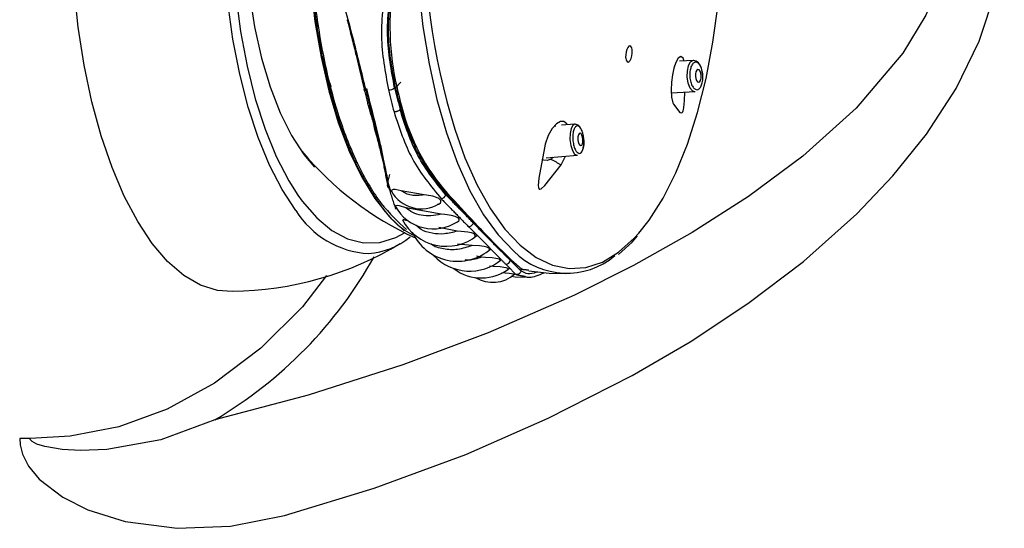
# Model space of a CAD drawing. Header units: millimetres. Extents: x 4906.17 to 4907.31, y 4759.5 to 4761.8.
# Tile 10 of 39: x 4906.5353 to 4906.6144, y 4760.335 to 4760.3759. Entities that reach past the tile are written whole.
import ezdxf

# ---------------------------------------------------------------- set-up
doc = ezdxf.new("R2010")
doc.units = ezdxf.units.MM
doc.layers.add('SANINDUSA', color=3, linetype='Continuous')

msp = doc.modelspace()

# ---------------------------------------------------------------- linework, layer by layer
at = {"layer": 'SANINDUSA'}
for p, q in [((4906.589487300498, 4760.372627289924), (4906.58835938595, 4760.37256340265)), ((4906.565542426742, 4760.370425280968), (4906.565955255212, 4760.370874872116)), ((4906.565461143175, 4760.370442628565), (4906.565542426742, 4760.370425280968)), ((4906.587690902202, 4760.370020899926), (4906.58960842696, 4760.370131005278)), ((4906.56593455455, 4760.368871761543), (4906.565902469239, 4760.368694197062)), ((4906.56593455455, 4760.368871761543), (4906.566020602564, 4760.368979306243)), ((4906.578299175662, 4760.367365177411), (4906.578382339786, 4760.36736042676)), ((4906.579953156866, 4760.367504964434), (4906.578878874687, 4760.367422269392)), ((4906.580394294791, 4760.367223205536), (4906.580354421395, 4760.367285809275)), ((4906.558169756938, 4760.365072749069), (4906.559031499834, 4760.364063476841)), ((4906.577639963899, 4760.364819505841), (4906.580145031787, 4760.365012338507)), ((4906.578200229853, 4760.364862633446), (4906.578032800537, 4760.364710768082)), ((4906.578841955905, 4760.364256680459), (4906.579200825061, 4760.364939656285)), ((4906.565046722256, 4760.363459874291), (4906.564911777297, 4760.362927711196)), ((4906.567827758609, 4760.361835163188), (4906.566002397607, 4760.362147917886)), ((4906.557696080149, 4760.361797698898), (4906.558045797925, 4760.361313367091)), ((4906.569585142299, 4760.361833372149), (4906.569604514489, 4760.361940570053)), ((4906.569604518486, 4760.361940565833), (4906.569606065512, 4760.361944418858)), ((4906.569192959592, 4760.360272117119), (4906.566360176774, 4760.360790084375)), ((4906.570490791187, 4760.358911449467), (4906.569004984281, 4760.359197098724)), ((4906.571789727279, 4760.359582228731), (4906.571788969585, 4760.359579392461)), ((4906.571692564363, 4760.357755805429), (4906.570511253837, 4760.357879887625)), ((4906.573498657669, 4760.357927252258), (4906.573480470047, 4760.357826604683)), ((4906.572443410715, 4760.356815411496), (4906.572048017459, 4760.356896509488)), ((4906.575634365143, 4760.355839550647), (4906.57561499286, 4760.355732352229)), ((4906.575634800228, 4760.355844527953), (4906.575641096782, 4760.355916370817)), ((4906.576260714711, 4760.355746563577), (4906.575755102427, 4760.35583201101)), ((4906.536178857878, 4760.342247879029), (4906.53534389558, 4760.342247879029))]:
    msp.add_line(p, q, dxfattribs=at)
at = {"layer": 'SANINDUSA', "flags": 128}
for points in [[(4906.584548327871, 4760.347308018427), (4906.589215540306, 4760.350030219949), (4906.593844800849, 4760.353091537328), (4906.598304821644, 4760.356481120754), (4906.602597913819, 4760.360315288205), (4906.605493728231, 4760.363357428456), (4906.608186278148, 4760.366708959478), (4906.610569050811, 4760.370387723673), (4906.612421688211, 4760.37417039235), (4906.613761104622, 4760.378249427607), (4906.614394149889, 4760.382052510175), (4906.614448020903, 4760.385927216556), (4906.613759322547, 4760.390348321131), (4906.61238173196, 4760.394540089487), (4906.610502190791, 4760.398324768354), (4906.608240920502, 4760.401787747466), (4906.604652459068, 4760.406127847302), (4906.600721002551, 4760.409966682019), (4906.596599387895, 4760.413369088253), (4906.590308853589, 4760.417796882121), (4906.583909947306, 4760.421587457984), (4906.57750339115, 4760.424821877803), (4906.571189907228, 4760.42758120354)], [(4906.566131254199, 4760.420389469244), (4906.572513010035, 4760.417993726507), (4906.579004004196, 4760.415191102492), (4906.585614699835, 4760.411883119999), (4906.592221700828, 4760.407972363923), (4906.598244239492, 4760.403620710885), (4906.601162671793, 4760.401085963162), (4906.603937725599, 4760.398250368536), (4906.606143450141, 4760.395501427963), (4906.608064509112, 4760.392393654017), (4906.609116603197, 4760.390033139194), (4906.609859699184, 4760.387461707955), (4906.610135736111, 4760.385580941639), (4906.610159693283, 4760.383207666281), (4906.609811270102, 4760.380793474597), (4906.609478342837, 4760.379525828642), (4906.608152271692, 4760.376270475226), (4906.606300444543, 4760.373225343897), (4906.602554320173, 4760.36879522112), (4906.598259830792, 4760.3649325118), (4906.59388505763, 4760.361686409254), (4906.589376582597, 4760.358804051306), (4906.584652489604, 4760.356146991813), (4906.57990938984, 4760.353772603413)], [(4906.575031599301, 4760.411220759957), (4906.574285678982, 4760.410489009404), (4906.573076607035, 4760.40899120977), (4906.571946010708, 4760.407182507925), (4906.570908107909, 4760.405085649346), (4906.569975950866, 4760.402727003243), (4906.569161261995, 4760.400136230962), (4906.568474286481, 4760.397345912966), (4906.56792366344, 4760.394391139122), (4906.567516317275, 4760.391309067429), (4906.567257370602, 4760.388138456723), (4906.567150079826, 4760.384919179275), (4906.56719579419, 4760.381691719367), (4906.567393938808, 4760.37849666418), (4906.567742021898, 4760.375374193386), (4906.568235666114, 4760.372363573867), (4906.568868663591, 4760.369502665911), (4906.56963305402, 4760.366827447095), (4906.570519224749, 4760.364371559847), (4906.571516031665, 4760.362165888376), (4906.572610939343, 4760.360238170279), (4906.573790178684, 4760.358612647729), (4906.575038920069, 4760.357309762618), (4906.5750513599, 4760.357298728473)], [(4906.567569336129, 4760.410401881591), (4906.566771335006, 4760.409959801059), (4906.565530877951, 4760.408972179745), (4906.564347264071, 4760.407650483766), (4906.563236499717, 4760.406012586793), (4906.562213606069, 4760.404080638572), (4906.56129241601, 4760.401880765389), (4906.560485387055, 4760.399442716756), (4906.559803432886, 4760.396799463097), (4906.559255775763, 4760.393986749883), (4906.558849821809, 4760.391042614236), (4906.558591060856, 4760.388006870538), (4906.558482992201, 4760.384920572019), (4906.558527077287, 4760.381825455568), (4906.558722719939, 4760.378763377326), (4906.559067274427, 4760.37577574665), (4906.559556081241, 4760.372902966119), (4906.560182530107, 4760.37018388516), (4906.56093814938, 4760.36765527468), (4906.561812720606, 4760.365351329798), (4906.562794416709, 4760.363303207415), (4906.563869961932, 4760.361538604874), (4906.565024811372, 4760.360081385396), (4906.566243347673, 4760.358951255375)], [(4906.559533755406, 4760.408870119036), (4906.558958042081, 4760.408307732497), (4906.55780924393, 4760.406900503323), (4906.556737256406, 4760.405187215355), (4906.555756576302, 4760.403191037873), (4906.554880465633, 4760.40093896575), (4906.554120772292, 4760.398461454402), (4906.553487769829, 4760.395792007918), (4906.552990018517, 4760.392966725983), (4906.552634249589, 4760.390023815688), (4906.552425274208, 4760.387003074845), (4906.552365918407, 4760.383945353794), (4906.552456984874, 4760.380892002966), (4906.552697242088, 4760.377884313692), (4906.553083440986, 4760.374962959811), (4906.553610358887, 4760.372167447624), (4906.554270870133, 4760.369535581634), (4906.555056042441, 4760.367102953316), (4906.555955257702, 4760.364902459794), (4906.556956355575, 4760.36296385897), (4906.557696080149, 4760.361797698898)], [(4906.559584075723, 4760.404989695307), (4906.558672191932, 4760.404084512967), (4906.557634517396, 4760.402696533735), (4906.556680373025, 4760.401005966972), (4906.555825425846, 4760.399040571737), (4906.555083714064, 4760.396832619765), (4906.55446741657, 4760.394418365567), (4906.553986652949, 4760.39183745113), (4906.553649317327, 4760.389132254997), (4906.553460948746, 4760.386347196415), (4906.553424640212, 4760.383528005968), (4906.553540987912, 4760.380720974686), (4906.553808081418, 4760.377972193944), (4906.554221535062, 4760.375326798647), (4906.554774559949, 4760.372828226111), (4906.555458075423, 4760.370517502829), (4906.55626085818, 4760.368432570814), (4906.55716972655, 4760.36660766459), (4906.558169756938, 4760.365072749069)], [(4906.58509881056, 4760.358758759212), (4906.585917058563, 4760.359797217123), (4906.587036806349, 4760.361560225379), (4906.588066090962, 4760.363608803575), (4906.58899196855, 4760.365917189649), (4906.589802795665, 4760.368456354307), (4906.590488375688, 4760.37119436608), (4906.59104008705, 4760.374096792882), (4906.59145099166, 4760.377127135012), (4906.591715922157, 4760.380247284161), (4906.591831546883, 4760.383418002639), (4906.591796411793, 4760.386599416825), (4906.59161095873, 4760.389751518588), (4906.591277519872, 4760.392834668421), (4906.591121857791, 4760.393921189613)], [(4906.552421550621, 4760.354064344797), (4906.551243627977, 4760.354153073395), (4906.549873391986, 4760.354584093), (4906.548530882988, 4760.355363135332), (4906.547231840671, 4760.35648106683), (4906.54599149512, 4760.357924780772), (4906.544824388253, 4760.35967735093), (4906.543744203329, 4760.361718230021), (4906.542763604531, 4760.364023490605), (4906.541894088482, 4760.366566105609), (4906.541145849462, 4760.369316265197), (4906.540527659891, 4760.372241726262), (4906.540046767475, 4760.375308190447), (4906.53970881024, 4760.378479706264)], [(4906.557536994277, 4760.360584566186), (4906.556432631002, 4760.362253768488), (4906.555415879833, 4760.364209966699), (4906.554499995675, 4760.366427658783), (4906.553696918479, 4760.368877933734), (4906.553017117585, 4760.37152884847), (4906.552469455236, 4760.374345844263), (4906.55206107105, 4760.377292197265)], [(4906.584034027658, 4760.372820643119), (4906.584072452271, 4760.372654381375), (4906.584135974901, 4760.372544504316), (4906.584217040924, 4760.372504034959), (4906.584306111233, 4760.372536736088), (4906.584393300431, 4760.372637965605), (4906.584469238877, 4760.372796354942), (4906.584525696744, 4760.372995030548), (4906.584556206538, 4760.37321260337), (4906.584556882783, 4760.373424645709), (4906.584550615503, 4760.37348723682), (4906.584512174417, 4760.373653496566), (4906.584448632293, 4760.373763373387), (4906.584367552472, 4760.373803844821), (4906.584278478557, 4760.373771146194), (4906.584191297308, 4760.373669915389), (4906.584115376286, 4760.373511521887), (4906.584058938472, 4760.373312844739), (4906.584028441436, 4760.37309527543), (4906.584027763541, 4760.372883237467), (4906.584034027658, 4760.372820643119)], [(4906.588730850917, 4760.372584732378), (4906.588655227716, 4760.372813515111), (4906.588472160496, 4760.372948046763), (4906.588258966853, 4760.372818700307), (4906.588056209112, 4760.372464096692), (4906.587901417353, 4760.372000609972), (4906.587789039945, 4760.371486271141), (4906.587709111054, 4760.370892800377), (4906.587677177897, 4760.370255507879), (4906.58771138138, 4760.369670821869), (4906.587816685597, 4760.369238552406), (4906.587873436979, 4760.369130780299), (4906.587873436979, 4760.369130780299)], [(4906.589487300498, 4760.372627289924), (4906.589440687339, 4760.372624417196), (4906.589223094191, 4760.372496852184), (4906.589053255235, 4760.372199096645)], [(4906.59023303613, 4760.371418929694), (4906.590159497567, 4760.371881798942), (4906.5901093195, 4760.372039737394), (4906.590005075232, 4760.372264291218), (4906.589872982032, 4760.372444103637), (4906.589698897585, 4760.372576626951), (4906.589499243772, 4760.372624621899)], [(4906.589053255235, 4760.372199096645), (4906.58895702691, 4760.371776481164), (4906.588944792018, 4760.371359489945)], [(4906.590059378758, 4760.371069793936), (4906.590097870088, 4760.371238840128), (4906.59010105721, 4760.371432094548), (4906.590068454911, 4760.371620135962), (4906.590005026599, 4760.371774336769), (4906.589920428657, 4760.371871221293), (4906.589827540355, 4760.371896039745), (4906.589740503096, 4760.371845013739), (4906.589672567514, 4760.371725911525), (4906.589634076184, 4760.371556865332), (4906.589630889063, 4760.371363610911), (4906.589663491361, 4760.371175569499), (4906.589726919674, 4760.371021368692), (4906.589811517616, 4760.370924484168), (4906.589904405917, 4760.370899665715), (4906.589991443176, 4760.37095069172), (4906.590059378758, 4760.371069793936)], [(4906.588944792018, 4760.371359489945), (4906.588949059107, 4760.371293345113), (4906.589030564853, 4760.37082324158), (4906.589189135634, 4760.370437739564), (4906.58940063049, 4760.370195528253), (4906.58960842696, 4760.370131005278)], [(4906.587873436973, 4760.369130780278), (4906.58838957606, 4760.368460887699), (4906.588534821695, 4760.368416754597), (4906.588580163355, 4760.368452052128), (4906.588616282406, 4760.368510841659), (4906.588646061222, 4760.368588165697), (4906.588671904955, 4760.368683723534), (4906.588705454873, 4760.368861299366), (4906.588763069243, 4760.369388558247), (4906.588784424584, 4760.370083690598)], [(4906.579329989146, 4760.367456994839), (4906.579295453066, 4760.367540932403), (4906.579055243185, 4760.367726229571), (4906.578784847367, 4760.367725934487), (4906.578469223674, 4760.367551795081), (4906.578125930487, 4760.367175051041), (4906.577805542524, 4760.36660490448), (4906.577561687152, 4760.365900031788), (4906.577498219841, 4760.365616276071)], [(4906.570294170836, 4760.367097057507), (4906.571112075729, 4760.364811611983), (4906.572087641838, 4760.362620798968), (4906.573160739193, 4760.360702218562), (4906.574317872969, 4760.359079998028), (4906.575544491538, 4760.357774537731), (4906.576825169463, 4760.35680225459), (4906.578143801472, 4760.35617537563), (4906.579483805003, 4760.355901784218), (4906.580828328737, 4760.355984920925), (4906.582160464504, 4760.356423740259), (4906.583463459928, 4760.35721272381), (4906.584720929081, 4760.358341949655), (4906.58509881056, 4760.358758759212)], [(4906.579953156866, 4760.367504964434), (4906.579790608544, 4760.367416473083), (4906.579646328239, 4760.367151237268), (4906.57956336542, 4760.366750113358), (4906.579554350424, 4760.366274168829), (4906.579620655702, 4760.365795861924), (4906.579752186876, 4760.365388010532), (4906.579928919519, 4760.36511270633), (4906.580123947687, 4760.365011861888), (4906.580145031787, 4760.365012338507)], [(4906.580266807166, 4760.367374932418), (4906.580193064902, 4760.367442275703), (4906.580005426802, 4760.367505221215), (4906.579952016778, 4760.367493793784)], [(4906.580354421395, 4760.367285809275), (4906.580340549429, 4760.367307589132), (4906.580266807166, 4760.367374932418)], [(4906.580344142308, 4760.365826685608), (4906.580422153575, 4760.365786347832), (4906.580495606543, 4760.36582193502), (4906.580553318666, 4760.365928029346), (4906.580586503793, 4760.36608847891), (4906.580590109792, 4760.366278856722), (4906.58056358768, 4760.366470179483), (4906.58051097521, 4760.36663332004), (4906.580440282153, 4760.366743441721), (4906.580362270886, 4760.366783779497), (4906.580288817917, 4760.366748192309), (4906.580231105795, 4760.366642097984), (4906.580197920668, 4760.36648164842), (4906.580194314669, 4760.366291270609), (4906.58022083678, 4760.366099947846), (4906.580273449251, 4760.365936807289), (4906.580344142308, 4760.365826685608)], [(4906.577498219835, 4760.365616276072), (4906.577058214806, 4760.363172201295), (4906.577006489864, 4760.362574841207), (4906.577018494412, 4760.362430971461), (4906.577046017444, 4760.362344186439), (4906.577085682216, 4760.362299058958), (4906.577136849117, 4760.362285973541), (4906.577234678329, 4760.36231774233), (4906.5775316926, 4760.362570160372), (4906.578841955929, 4760.364256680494)], [(4906.578032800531, 4760.364710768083), (4906.577717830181, 4760.364585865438), (4906.57743009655, 4760.364624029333), (4906.577334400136, 4760.364724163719)], [(4906.566002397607, 4760.362147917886), (4906.565509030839, 4760.362248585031), (4906.565345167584, 4760.362251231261), (4906.565231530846, 4760.362206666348), (4906.565207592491, 4760.362148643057), (4906.565222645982, 4760.362091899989)], [(4906.558045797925, 4760.361313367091), (4906.559208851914, 4760.359973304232), (4906.560429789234, 4760.358961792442), (4906.5616920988, 4760.358292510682), (4906.562978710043, 4760.357974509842), (4906.564272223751, 4760.358012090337), (4906.565555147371, 4760.358404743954), (4906.566316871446, 4760.358811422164)], [(4906.568922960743, 4760.361075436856), (4906.56900612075, 4760.361094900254), (4906.569152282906, 4760.361190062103), (4906.569187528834, 4760.36126994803), (4906.56916894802, 4760.361366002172), (4906.569105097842, 4760.361452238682), (4906.569010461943, 4760.361528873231), (4906.568834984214, 4760.361623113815), (4906.568543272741, 4760.361721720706), (4906.568022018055, 4760.361814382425), (4906.567827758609, 4760.361835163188), (4906.567827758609, 4760.361835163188)], [(4906.566360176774, 4760.360790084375), (4906.565852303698, 4760.360935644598), (4906.565680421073, 4760.360962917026), (4906.565560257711, 4760.360945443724), (4906.565537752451, 4760.360907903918), (4906.565550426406, 4760.36086551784)], [(4906.56644401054, 4760.359760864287), (4906.566389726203, 4760.359779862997), (4906.566243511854, 4760.359817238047), (4906.566139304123, 4760.359822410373), (4906.566113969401, 4760.359799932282), (4906.566122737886, 4760.359774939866)], [(4906.570509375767, 4760.359667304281), (4906.570628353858, 4760.359737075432), (4906.570663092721, 4760.359804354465), (4906.570648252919, 4760.359883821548), (4906.570589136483, 4760.359954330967), (4906.570502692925, 4760.360014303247), (4906.570335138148, 4760.360089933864), (4906.570039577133, 4760.36017193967), (4906.569490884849, 4760.360249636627), (4906.569192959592, 4760.360272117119), (4906.569192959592, 4760.360272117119)], [(4906.571920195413, 4760.358469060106), (4906.571960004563, 4760.358529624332), (4906.571948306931, 4760.35860079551), (4906.571889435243, 4760.358662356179), (4906.571804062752, 4760.358712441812), (4906.571639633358, 4760.358773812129), (4906.571348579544, 4760.35883859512), (4906.570812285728, 4760.35889597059), (4906.570490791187, 4760.358911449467), (4906.570490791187, 4760.358911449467)], [(4906.583459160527, 4760.357048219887), (4906.584544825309, 4760.358031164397), (4906.584985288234, 4760.358549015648)], [(4906.573068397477, 4760.357407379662), (4906.57310146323, 4760.357456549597), (4906.573090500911, 4760.357508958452), (4906.573072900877, 4760.357530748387), (4906.572991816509, 4760.357585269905), (4906.57287603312, 4760.357630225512), (4906.572664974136, 4760.357680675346), (4906.572296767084, 4760.3577279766), (4906.571692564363, 4760.357755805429), (4906.571692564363, 4760.357755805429)], [(4906.573908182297, 4760.356533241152), (4906.573935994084, 4760.356565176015), (4906.573919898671, 4760.356612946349), (4906.573857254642, 4760.356653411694), (4906.573768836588, 4760.356685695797), (4906.57360070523, 4760.356724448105), (4906.573305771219, 4760.356764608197), (4906.572765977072, 4760.356801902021), (4906.572443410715, 4760.356815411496)], [(4906.57457648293, 4760.355857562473), (4906.574601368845, 4760.35588339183), (4906.574578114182, 4760.355916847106), (4906.574511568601, 4760.355946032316), (4906.57441883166, 4760.355970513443), (4906.574243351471, 4760.356001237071), (4906.573939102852, 4760.356035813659), (4906.573381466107, 4760.356078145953), (4906.573080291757, 4760.356099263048), (4906.573080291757, 4760.356099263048)], [(4906.559981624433, 4760.355340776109), (4906.558065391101, 4760.352838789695), (4906.554720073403, 4760.349500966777), (4906.550999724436, 4760.346686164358), (4906.547182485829, 4760.344597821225), (4906.543306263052, 4760.34319209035), (4906.539408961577, 4760.342425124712), (4906.536178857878, 4760.342247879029)], [(4906.575044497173, 4760.355417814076), (4906.575057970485, 4760.3554264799), (4906.575026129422, 4760.355447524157), (4906.57495021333, 4760.355467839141), (4906.574844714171, 4760.355487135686), (4906.574655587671, 4760.355513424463), (4906.574348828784, 4760.355547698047), (4906.57408346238, 4760.355575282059)], [(4906.574866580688, 4760.355307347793), (4906.575158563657, 4760.355254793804), (4906.57595989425, 4760.35522092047)], [(4906.576257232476, 4760.355716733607), (4906.577878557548, 4760.355527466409), (4906.579230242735, 4760.355511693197)], [(4906.57990938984, 4760.353772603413), (4906.572992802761, 4760.350741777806), (4906.566138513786, 4760.348159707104)], [(4906.566138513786, 4760.348159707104), (4906.55852725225, 4760.345727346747), (4906.551024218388, 4760.343752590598)], [(4906.571189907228, 4760.340969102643), (4906.577813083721, 4760.343875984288), (4906.584548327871, 4760.347308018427)], [(4906.551024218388, 4760.343752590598), (4906.546686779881, 4760.342149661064), (4906.54234957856, 4760.341365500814), (4906.540232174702, 4760.341288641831), (4906.538762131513, 4760.341375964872), (4906.537365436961, 4760.341608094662), (4906.53672118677, 4760.341806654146), (4906.53635132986, 4760.341998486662), (4906.536207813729, 4760.342146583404), (4906.536191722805, 4760.342180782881), (4906.536180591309, 4760.342223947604), (4906.536178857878, 4760.342247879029)], [(4906.53534389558, 4760.342247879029), (4906.535380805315, 4760.341742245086), (4906.535567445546, 4760.341004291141), (4906.536053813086, 4760.340039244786), (4906.536911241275, 4760.338993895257), (4906.538802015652, 4760.337536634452), (4906.540831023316, 4760.336520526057), (4906.543814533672, 4760.335586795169), (4906.547995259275, 4760.335032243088), (4906.552291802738, 4760.33520339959), (4906.556628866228, 4760.336058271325)], [(4906.556628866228, 4760.336058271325), (4906.563831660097, 4760.338248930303), (4906.571189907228, 4760.340969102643)]]:
    msp.add_lwpolyline(points, dxfattribs=at)
at = {"layer": 'SANINDUSA'}
for centre, radius, start, end in [((4906.626739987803, 4760.384190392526), 0.0589772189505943, 161.1376825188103, 196.8477458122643), ((4906.586287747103, 4760.375316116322), 0.02120191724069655, 169.9443139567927, 193.3518993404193), ((4906.608507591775, 4760.381117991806), 0.04674359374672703, 193.6011773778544, 194.7313577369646), ((4906.608926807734, 4760.381099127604), 0.04703353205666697, 193.3626096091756, 194.9699254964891), ((4906.607853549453, 4760.381171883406), 0.04594401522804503, 193.6011773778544, 194.7313577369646), ((4906.56501937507, 4760.370914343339), 0.000646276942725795, 265.5629504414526, 313.1223473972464), ((4906.611429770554, 4760.381055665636), 0.04769589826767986, 193.0695679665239, 195.2629671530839), ((4906.61115522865, 4760.381112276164), 0.04684804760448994, 193.1864368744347, 195.1460982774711), ((4906.611289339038, 4760.381111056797), 0.04686614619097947, 193.1864368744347, 195.1460982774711), ((4906.582082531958, 4760.372921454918), 0.01653638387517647, 194.1969422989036, 221.6361019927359), ((4906.578842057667, 4760.366274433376), 0.001819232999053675, 0.9865307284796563, 31.43447830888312), ((4906.579164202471, 4760.366011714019), 0.001525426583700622, 329.1038548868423, 11.11391837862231), ((4906.577801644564, 4760.381808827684), 0.0257468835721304, 219.7923658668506, 245.5268414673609), ((4906.582663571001, 4760.372014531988), 0.008648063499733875, 237.6242722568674, 243.7745637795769), ((4906.567592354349, 4760.363438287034), 0.002724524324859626, 208.8964760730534, 301.6844149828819), ((4906.569060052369, 4760.362061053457), 0.0005723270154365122, 285.8641099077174, 336.5582324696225), ((4906.678074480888, 4760.460097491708), 0.1462048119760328, 222.1756614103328, 223.4361620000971), ((4906.563743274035, 4760.364384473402), 0.007277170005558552, 211.4778069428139, 267.1361256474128), ((4906.568581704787, 4760.362569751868), 0.003476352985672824, 208.619042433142, 303.6103041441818), ((4906.56960676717, 4760.361648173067), 0.00395401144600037, 207.4255080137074, 308.6462639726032), ((4906.654663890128, 4760.437786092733), 0.1138653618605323, 223.3831450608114, 224.6088613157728), ((4906.562927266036, 4760.363080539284), 0.005981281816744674, 274.3379284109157, 309.4467738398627), ((4906.570539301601, 4760.360514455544), 0.004023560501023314, 204.225663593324, 311.5462263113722), ((4906.552254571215, 4760.380451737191), 0.02634948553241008, 270.3707163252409, 301.2346079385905), ((4906.606420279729, 4760.390024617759), 0.04597893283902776, 224.4561892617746, 226.6883017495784), ((4906.533212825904, 4760.373961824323), 0.03506912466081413, 300.5236412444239, 330.8093384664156), ((4906.571493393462, 4760.359689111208), 0.003986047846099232, 223.4799928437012, 309.7120686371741), ((4906.574382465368, 4760.356628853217), 0.0003812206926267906, 271.7193790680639, 351.6597961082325), ((4906.580331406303, 4760.362153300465), 0.007803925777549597, 225.6920696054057, 234.0973033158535), ((4906.57929742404, 4760.36152221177), 0.005988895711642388, 224.8472428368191, 310.1761188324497), ((4906.572434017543, 4760.358784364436), 0.003632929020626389, 232.5596885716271, 308.42828862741), ((4906.573347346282, 4760.357470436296), 0.002672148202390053, 238.3510401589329, 311.776866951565)]:
    msp.add_arc(centre, radius, start, end, dxfattribs=at)
for points, knots in [([(4906.567429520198, 4760.41004223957), (4906.567237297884, 4760.409970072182), (4906.566320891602, 4760.409626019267), (4906.564779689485, 4760.40801599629), (4906.562910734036, 4760.405262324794), (4906.561316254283, 4760.40162389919), (4906.560049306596, 4760.397339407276), (4906.559160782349, 4760.39254701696), (4906.558684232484, 4760.387437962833), (4906.558638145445, 4760.382206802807), (4906.559024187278, 4760.37705462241), (4906.559827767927, 4760.372180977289), (4906.561017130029, 4760.367766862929), (4906.562549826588, 4760.364005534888), (4906.56435479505, 4760.360953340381), (4906.565723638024, 4760.359688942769), (4906.566408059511, 4760.359056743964)], [0, 0, 0, 0, 0.02000937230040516, 0.09539326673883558, 0.1707771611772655, 0.2461610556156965, 0.3215449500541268, 0.3969288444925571, 0.4723127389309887, 0.5476966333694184, 0.6230805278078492, 0.698464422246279, 0.7738483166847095, 0.8492322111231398, 0.9246161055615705, 1, 1, 1, 1]), ([(4906.567037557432, 4760.358555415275), (4906.566782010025, 4760.358681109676), (4906.565803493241, 4760.359162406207), (4906.564227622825, 4760.361016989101), (4906.562410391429, 4760.364024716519), (4906.560887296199, 4760.367877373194), (4906.559708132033, 4760.372341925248), (4906.558920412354, 4760.377269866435), (4906.558554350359, 4760.382464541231), (4906.55862204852, 4760.387732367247), (4906.559128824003, 4760.392853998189), (4906.560025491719, 4760.397694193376), (4906.560934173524, 4760.400456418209), (4906.561388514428, 4760.401837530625)], [0, 0, 0, 0, 0.03414017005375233, 0.1307261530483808, 0.2273121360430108, 0.3238981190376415, 0.4204841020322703, 0.517070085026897, 0.6136560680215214, 0.7102420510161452, 0.8068280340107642, 0.9034140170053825, 1, 1, 1, 1]), ([(4906.563166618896, 4760.370229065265), (4906.562828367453, 4760.371634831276), (4906.562320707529, 4760.373744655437), (4906.561508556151, 4760.376744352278), (4906.561056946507, 4760.378242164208), (4906.560831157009, 4760.378991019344)], [0, 0, 0, 0, 0.4995993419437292, 0.7498166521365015, 1, 1, 1, 1]), ([(4906.564784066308, 4760.379070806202), (4906.564581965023, 4760.377563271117), (4906.564177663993, 4760.374547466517), (4906.564705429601, 4760.371696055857), (4906.564969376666, 4760.370270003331)], [0, 0, 0, 0, 0.4998782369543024, 1, 1, 1, 1]), ([(4906.565461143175, 4760.370442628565), (4906.565198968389, 4760.37183203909), (4906.564674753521, 4760.374610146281), (4906.565054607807, 4760.37755699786), (4906.565244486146, 4760.379030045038)], [0, 0, 0, 0, 0.5001284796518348, 1, 1, 1, 1]), ([(4906.565542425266, 4760.370425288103), (4906.565281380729, 4760.371819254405), (4906.564759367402, 4760.37460678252), (4906.565115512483, 4760.37754878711), (4906.565293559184, 4760.379019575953)], [0, 0, 0, 0, 0.5000725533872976, 1, 1, 1, 1]), ([(4906.561653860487, 4760.375904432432), (4906.561654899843, 4760.375896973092), (4906.561663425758, 4760.3758357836), (4906.561694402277, 4760.375734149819), (4906.561735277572, 4760.375565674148), (4906.561799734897, 4760.375318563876), (4906.561912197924, 4760.374878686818), (4906.562111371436, 4760.374098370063), (4906.56250706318, 4760.372509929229), (4906.562814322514, 4760.371219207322), (4906.563028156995, 4760.370320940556)], [0, 0, 0, 0, 0.003793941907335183, 0.03112197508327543, 0.05260217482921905, 0.09096297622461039, 0.1594652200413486, 0.2817854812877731, 0.5001648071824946, 1, 1, 1, 1]), ([(4906.589276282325, 4760.37211577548), (4906.589242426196, 4760.371995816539), (4906.589174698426, 4760.371755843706), (4906.58917107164, 4760.371310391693), (4906.589244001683, 4760.370884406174), (4906.589388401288, 4760.370532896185), (4906.589581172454, 4760.370311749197), (4906.589791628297, 4760.37025691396), (4906.589993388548, 4760.370366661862), (4906.590086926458, 4760.370563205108), (4906.590133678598, 4760.370661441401)], [0, 0, 0, 0, 0.1248186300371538, 0.2496944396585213, 0.3746571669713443, 0.4997338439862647, 0.6249185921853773, 0.7500608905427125, 0.875075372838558, 0.9999999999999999, 0.9999999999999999, 0.9999999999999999, 0.9999999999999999]), ([(4906.563028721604, 4760.370318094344), (4906.563032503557, 4760.370307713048), (4906.563040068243, 4760.370286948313), (4906.563069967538, 4760.370261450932), (4906.563111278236, 4760.370240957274), (4906.563148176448, 4760.370233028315), (4906.563166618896, 4760.370229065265)], [0, 0, 0, 0, 0.2500384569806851, 0.50012848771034, 0.7501544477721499, 1, 1, 1, 1]), ([(4906.564563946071, 4760.364709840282), (4906.564495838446, 4760.365078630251), (4906.564253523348, 4760.366390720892), (4906.563768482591, 4760.368193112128), (4906.56341977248, 4760.369488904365)], [0, 0, 0, 0, 0.2810704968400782, 1, 1, 1, 1]), ([(4906.563349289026, 4760.369048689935), (4906.563569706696, 4760.368226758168), (4906.563900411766, 4760.366993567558), (4906.564227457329, 4760.3657153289), (4906.564377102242, 4760.365111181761), (4906.564448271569, 4760.364821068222), (4906.564483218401, 4760.364680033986), (4906.564500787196, 4760.364611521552), (4906.564509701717, 4760.364578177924), (4906.564514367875, 4760.364562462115), (4906.564516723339, 4760.364554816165), (4906.564518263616, 4760.364551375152), (4906.564519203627, 4760.364550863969), (4906.564519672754, 4760.364550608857)], [0, 0, 0, 0, 0.4998356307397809, 0.7499316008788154, 0.8750151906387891, 0.9375593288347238, 0.9688290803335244, 0.9844595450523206, 0.9922694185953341, 0.9961677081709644, 0.9981104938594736, 0.9990570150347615, 1, 1, 1, 1]), ([(4906.563489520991, 4760.368949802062), (4906.56347105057, 4760.368953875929), (4906.563434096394, 4760.368962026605), (4906.563392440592, 4760.368983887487), (4906.563362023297, 4760.369011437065), (4906.56335395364, 4760.369034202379), (4906.563349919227, 4760.369045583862)], [0, 0, 0, 0, 0.2498455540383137, 0.4998715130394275, 0.749961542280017, 1, 1, 1, 1]), ([(4906.565028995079, 4760.362360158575), (4906.564957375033, 4760.362789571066), (4906.564814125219, 4760.36364845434), (4906.564336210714, 4760.365759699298), (4906.563828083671, 4760.367674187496), (4906.563489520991, 4760.368949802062)], [0, 0, 0, 0, 0.2501833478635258, 0.5004006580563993, 1, 1, 1, 1]), ([(4906.565902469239, 4760.368694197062), (4906.565892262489, 4760.368680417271), (4906.565871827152, 4760.368652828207), (4906.565824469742, 4760.368613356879), (4906.565767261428, 4760.368577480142), (4906.565701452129, 4760.368546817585), (4906.565630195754, 4760.368522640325), (4906.565556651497, 4760.36850620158), (4906.565483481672, 4760.368497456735), (4906.565438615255, 4760.368498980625), (4906.565416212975, 4760.368499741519)], [0, 0, 0, 0, 0.1248127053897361, 0.2498924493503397, 0.374994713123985, 0.5000058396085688, 0.6250068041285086, 0.7501171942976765, 0.875230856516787, 0.9999999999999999, 0.9999999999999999, 0.9999999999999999, 0.9999999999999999]), ([(4906.565416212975, 4760.368499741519), (4906.565841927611, 4760.367193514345), (4906.566693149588, 4760.364581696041), (4906.56837552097, 4760.362534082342), (4906.569216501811, 4760.361510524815)], [0, 0, 0, 0, 0.5001217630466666, 1, 1, 1, 1]), ([(4906.569585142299, 4760.361833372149), (4906.568769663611, 4760.362838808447), (4906.567138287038, 4760.364850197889), (4906.566314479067, 4760.367412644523), (4906.565902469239, 4760.368694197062)], [0, 0, 0, 0, 0.4998715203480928, 1, 1, 1, 1]), ([(4906.569604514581, 4760.361940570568), (4906.568795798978, 4760.362968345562), (4906.567178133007, 4760.365024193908), (4906.566349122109, 4760.367589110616), (4906.565934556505, 4760.368871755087)], [0, 0, 0, 0, 0.4999274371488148, 1, 1, 1, 1]), ([(4906.580330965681, 4760.367288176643), (4906.580273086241, 4760.367329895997), (4906.580157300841, 4760.367413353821), (4906.579989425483, 4760.367323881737), (4906.579858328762, 4760.367085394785), (4906.579782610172, 4760.36672002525), (4906.579774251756, 4760.366286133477), (4906.579834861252, 4760.365852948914), (4906.57995363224, 4760.365472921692), (4906.580063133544, 4760.365328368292), (4906.580117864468, 4760.365256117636)], [0, 0, 0, 0, 0.1248183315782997, 0.2496938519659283, 0.3746565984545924, 0.4997335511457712, 0.6249185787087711, 0.750061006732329, 0.8750755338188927, 0.9999999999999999, 0.9999999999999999, 0.9999999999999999, 0.9999999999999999]), ([(4906.564880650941, 4760.362663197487), (4906.564877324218, 4760.362636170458), (4906.564870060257, 4760.36257715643), (4906.564896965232, 4760.362488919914), (4906.564951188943, 4760.362411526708), (4906.565004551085, 4760.362376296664), (4906.565028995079, 4760.362360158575)], [0, 0, 0, 0, 0.2289584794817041, 0.4999351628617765, 0.7709315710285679, 0.9999999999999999, 0.9999999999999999, 0.9999999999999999, 0.9999999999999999]), ([(4906.567827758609, 4760.361835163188), (4906.567651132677, 4760.361808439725), (4906.567299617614, 4760.361755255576), (4906.566804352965, 4760.361794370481), (4906.566355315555, 4760.361916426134), (4906.566120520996, 4760.362070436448), (4906.566002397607, 4760.362147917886)], [0, 0, 0, 0, 0.2507447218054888, 0.4990238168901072, 0.7479626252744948, 1, 1, 1, 1]), ([(4906.569192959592, 4760.360272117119), (4906.568919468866, 4760.360217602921), (4906.568374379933, 4760.360108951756), (4906.567597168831, 4760.360166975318), (4906.566895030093, 4760.360378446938), (4906.566539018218, 4760.360652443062), (4906.566360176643, 4760.360790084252)], [0, 0, 0, 0, 0.2504255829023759, 0.4991182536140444, 0.7483834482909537, 1, 1, 1, 1]), ([(4906.57049079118, 4760.358911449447), (4906.570145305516, 4760.358821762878), (4906.569456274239, 4760.358642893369), (4906.56846030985, 4760.358712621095), (4906.56767535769, 4760.358953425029), (4906.567323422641, 4760.35925887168), (4906.567193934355, 4760.359371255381)], [0, 0, 0, 0, 0.2800092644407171, 0.5584461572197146, 0.8375380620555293, 1, 1, 1, 1]), ([(4906.571788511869, 4760.359579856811), (4906.571774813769, 4760.359542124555), (4906.571746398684, 4760.359463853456), (4906.571655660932, 4760.359357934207), (4906.571542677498, 4760.35927839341), (4906.571464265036, 4760.359259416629), (4906.57142646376, 4760.359250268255)], [0, 0, 0, 0, 0.2410301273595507, 0.4999884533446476, 0.75895318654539, 1, 1, 1, 1]), ([(4906.571692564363, 4760.357755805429), (4906.571302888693, 4760.357626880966), (4906.570525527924, 4760.357369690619), (4906.569390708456, 4760.357453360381), (4906.568649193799, 4760.357643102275), (4906.568387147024, 4760.357877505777), (4906.568384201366, 4760.357880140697)], [0, 0, 0, 0, 0.3329300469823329, 0.6641593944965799, 0.9962248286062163, 1, 1, 1, 1]), ([(4906.572443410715, 4760.356815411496), (4906.572103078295, 4760.356702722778), (4906.571658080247, 4760.35655537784), (4906.571225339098, 4760.356592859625), (4906.57112355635, 4760.356601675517)], [0, 0, 0, 0, 0.7647953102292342, 1, 1, 1, 1]), ([(4906.57561499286, 4760.355732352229), (4906.575606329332, 4760.355694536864), (4906.575592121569, 4760.35563252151), (4906.575543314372, 4760.355555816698), (4906.575489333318, 4760.355499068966), (4906.575424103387, 4760.355455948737), (4906.575340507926, 4760.355421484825), (4906.575277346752, 4760.355418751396), (4906.575238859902, 4760.355417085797)], [0, 0, 0, 0, 0.2149901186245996, 0.352573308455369, 0.5003442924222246, 0.6481913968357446, 0.7856277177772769, 1, 1, 1, 1]), ([(4906.576952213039, 4760.355635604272), (4906.576856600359, 4760.355602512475), (4906.576184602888, 4760.35536993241), (4906.575877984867, 4760.355565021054), (4906.57561499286, 4760.355732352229)], [0, 0, 0, 0, 0.142281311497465, 1, 1, 1, 1]), ([(4906.575961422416, 4760.355274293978), (4906.57606515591, 4760.355238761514), (4906.576389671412, 4760.355127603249), (4906.577044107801, 4760.355392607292), (4906.577489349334, 4760.355572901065)], [0, 0, 0, 0, 0.3196565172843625, 1, 1, 1, 1])]:
    msp.add_open_spline(points, degree=3, knots=knots, dxfattribs=at)
for points, degree in [([(4906.590133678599, 4760.370661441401), (4906.59016757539, 4760.370781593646), (4906.590235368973, 4760.371021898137), (4906.5902388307, 4760.371467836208), (4906.590165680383, 4760.371893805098), (4906.590021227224, 4760.372244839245), (4906.589828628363, 4760.372465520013), (4906.589618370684, 4760.37252027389), (4906.589416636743, 4760.37241064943), (4906.589323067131, 4760.372214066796), (4906.589276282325, 4760.37211577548)], 3), ([(4906.559692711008, 4760.372319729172), (4906.560358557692, 4760.370528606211)], 1), ([(4906.563074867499, 4760.370125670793), (4906.563028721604, 4760.370318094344)], 1), ([(4906.565461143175, 4760.370442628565), (4906.565902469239, 4760.368694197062)], 1), ([(4906.563349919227, 4760.369045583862), (4906.563300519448, 4760.369231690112)], 1), ([(4906.580117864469, 4760.365256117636), (4906.580175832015, 4760.365214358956), (4906.580291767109, 4760.365130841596), (4906.58045976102, 4760.365220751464), (4906.580590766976, 4760.365459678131), (4906.580666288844, 4760.365825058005), (4906.580674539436, 4760.366258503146), (4906.580613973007, 4760.366691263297), (4906.580495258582, 4760.367071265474), (4906.580385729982, 4760.36721587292), (4906.580330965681, 4760.367288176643)], 3), ([(4906.562298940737, 4760.36456956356), (4906.562478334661, 4760.364412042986)], 1), ([(4906.564520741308, 4760.364545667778), (4906.564880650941, 4760.362663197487)], 1), ([(4906.565172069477, 4760.362062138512), (4906.56491177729, 4760.362927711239)], 1), ([(4906.565572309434, 4760.360673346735), (4906.565028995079, 4760.362360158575)], 1), ([(4906.569216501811, 4760.361510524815), (4906.57142646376, 4760.359250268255)], 1), ([(4906.571788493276, 4760.35957978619), (4906.569585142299, 4760.361833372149)], 1), ([(4906.569604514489, 4760.361940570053), (4906.571788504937, 4760.359579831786)], 1), ([(4906.57142646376, 4760.359250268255), (4906.573128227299, 4760.357534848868)], 1), ([(4906.573480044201, 4760.357827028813), (4906.571788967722, 4760.359579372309)], 1), ([(4906.573128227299, 4760.357534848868), (4906.574393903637, 4760.356247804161)], 1), ([(4906.574759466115, 4760.35657381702), (4906.573480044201, 4760.357827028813)], 1), ([(4906.57561499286, 4760.355732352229), (4906.574759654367, 4760.356573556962)], 1), ([(4906.574393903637, 4760.356247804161), (4906.575238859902, 4760.355417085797)], 1), ([(4906.576221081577, 4760.355771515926), (4906.575634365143, 4760.355839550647)], 1), ([(4906.575238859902, 4760.355417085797), (4906.575961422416, 4760.355274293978)], 1)]:
    msp.add_open_spline(points, degree=degree, dxfattribs=at)

doc.saveas('drawing.dxf')
